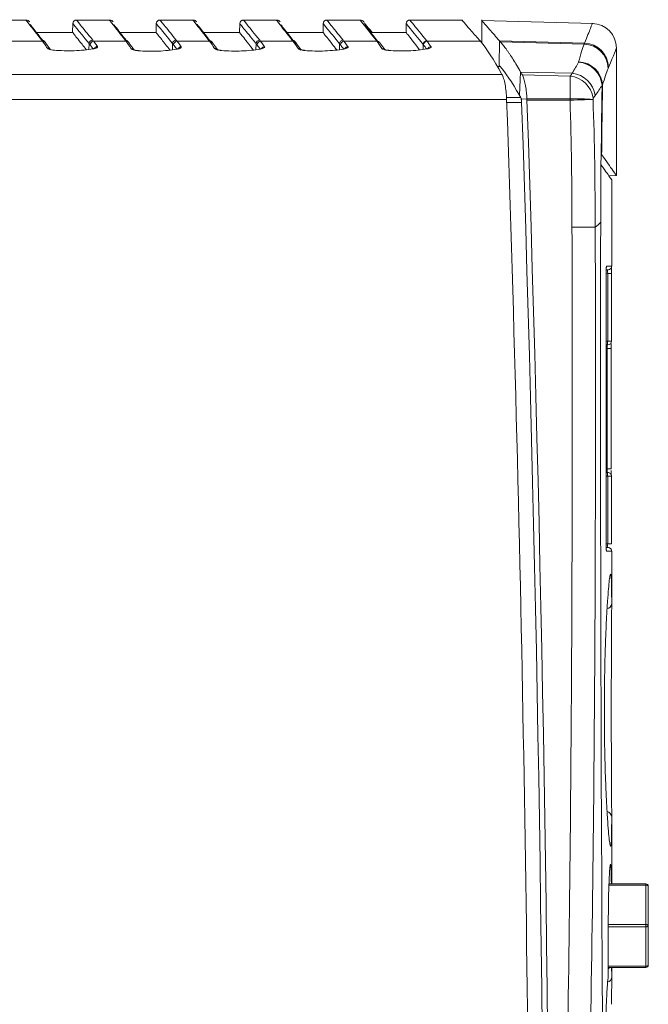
# Model space of a CAD drawing. Header units: millimetres. Extents: x 97 to 538, y 57 to 365.
# Tile 7 of 42: x 185 to 219, y 248 to 302. Entities that reach past the tile are written whole.
import ezdxf

# ---------------------------------------------------------------- set-up
doc = ezdxf.new("R2010")
doc.units = ezdxf.units.MM

msp = doc.modelspace()

# ---------------------------------------------------------------- linework, layer by layer
at = {"color": 7, "linetype": 'Continuous', "lineweight": 15}
for p, q in [((185.098, 301.651), (183.3, 301.651)), ((189.669, 301.651), (187.869, 301.651)), ((194.241, 301.651), (192.437, 301.651)), ((198.807, 301.651), (197.006, 301.651)), ((203.395, 301.651), (201.569, 301.651)), ((208.988, 301.651), (206.112, 301.651)), ((210.052, 301.654), (210.052, 300.381)), ((187.669, 301.455), (187.66, 300.972)), ((192.237, 301.455), (192.229, 300.972)), ((196.806, 301.455), (196.797, 300.972)), ((201.369, 301.455), (201.361, 300.972)), ((205.912, 301.455), (205.904, 300.972)), ((216.143, 301.46), (210.052, 301.619)), ((187.66, 300.972), (185.678, 300.972)), ((192.229, 300.972), (190.25, 300.972)), ((196.797, 300.972), (194.821, 300.972)), ((201.361, 300.972), (199.387, 300.972)), ((205.904, 300.972), (203.975, 300.972)), ((184.242, 300.487), (186.012, 300.487)), ((186.17, 300.413), (186.176, 300.405)), ((188.559, 300.362), (188.553, 300.047)), ((188.812, 300.487), (190.584, 300.487)), ((190.741, 300.413), (190.748, 300.404)), ((193.129, 300.359), (193.123, 300.025)), ((193.381, 300.487), (195.155, 300.487)), ((195.319, 300.404), (195.313, 300.413)), ((197.7, 300.357), (197.694, 300.035)), ((197.949, 300.487), (199.721, 300.487)), ((199.885, 300.405), (199.879, 300.413)), ((202.265, 300.354), (202.26, 300.036)), ((202.512, 300.487), (204.309, 300.487)), ((204.471, 300.407), (204.466, 300.413)), ((206.842, 300.312), (206.837, 300.045)), ((207.055, 300.487), (209.974, 300.487)), ((211.028, 300.507), (211.009, 299.162)), ((215.674, 300.387), (211.028, 300.507)), ((215.654, 300.336), (211.073, 300.454)), ((217.421, 293.138), (217.421, 300.111)), ((211.055, 299.111), (210.9, 299.108)), ((211.156, 298.68), (171.845, 298.68)), ((212.178, 298.807), (212.107, 297.547)), ((214.993, 298.739), (212.178, 298.807)), ((212.27, 298.646), (214.893, 298.582)), ((212.52, 297.335), (212.218, 297.325)), ((214.881, 297.332), (212.52, 297.335)), ((171.842, 297.299), (211.411, 297.299)), ((212.23, 297.145), (212.226, 297.255)), ((214.881, 297.265), (212.522, 297.266)), ((217.003, 293.131), (217.421, 293.138)), ((217.159, 288.192), (217.159, 292.91)), ((216.557, 290.585), (216.557, 290.615)), ((216.855, 272.992), (216.855, 287.793)), ((216.855, 272.992), (216.855, 287.793)), ((216.855, 287.793), (216.855, 287.793)), ((216.941, 287.792), (216.856, 287.795)), ((216.941, 287.792), (217.148, 287.792)), ((216.941, 284.082), (216.941, 287.792)), ((217.148, 287.792), (217.148, 284.082)), ((216.855, 284.085), (216.941, 284.082)), ((216.941, 283.882), (216.855, 283.885)), ((216.855, 283.884), (216.924, 283.882)), ((216.941, 284.082), (217.148, 284.082)), ((216.917, 283.682), (216.855, 283.685)), ((216.917, 283.682), (217.124, 283.682)), ((216.917, 277.102), (216.917, 283.682)), ((217.124, 283.682), (217.124, 277.102)), ((216.855, 277.1), (216.917, 277.102)), ((216.855, 276.9), (216.941, 276.903)), ((216.924, 276.903), (216.855, 276.9)), ((216.917, 277.102), (217.124, 277.102)), ((216.941, 276.703), (216.855, 276.7)), ((216.941, 272.992), (216.941, 276.703)), ((217.148, 276.703), (216.941, 276.703)), ((217.148, 276.703), (217.148, 272.992)), ((216.855, 272.992), (216.855, 272.992)), ((216.856, 272.989), (216.941, 272.992)), ((217.148, 272.992), (216.941, 272.992)), ((216.957, 272.793), (216.945, 272.793)), ((217.159, 269.728), (217.159, 272.593)), ((217.159, 254.395), (217.159, 258.059)), ((219.037, 254.331), (217.008, 254.331)), ((217.011, 254.395), (219.037, 254.395)), ((219.037, 254.395), (219.037, 254.331)), ((219.037, 252.172), (219.037, 254.331)), ((219.164, 254.268), (219.164, 252.109)), ((216.973, 252.172), (219.037, 252.172)), ((216.973, 249.597), (216.973, 252.137)), ((216.973, 249.597), (216.973, 252.137)), ((216.973, 252.137), (216.973, 252.137)), ((219.037, 252.172), (219.037, 252.045)), ((219.164, 252.109), (219.164, 249.95)), ((219.037, 252.045), (216.973, 252.045)), ((219.037, 249.886), (219.037, 252.045)), ((216.973, 249.886), (219.037, 249.886)), ((219.037, 249.823), (216.973, 249.823)), ((216.973, 249.597), (216.973, 249.597)), ((217.159, 249.274), (217.159, 249.823)), ((219.037, 249.886), (219.037, 249.823))]:
    msp.add_line(p, q, dxfattribs=at)
at = {"color": 7, "linetype": 'Continuous', "lineweight": 15, "flags": 128}
for points in [[(188.78, 300.072), (188.756, 300.077), (188.748, 300.076)], [(193.37, 300.054), (193.346, 300.058), (193.335, 300.057)], [(195.595, 300.012), (195.596, 300.011), (195.571, 300.041), (195.541, 300.064), (195.507, 300.081), (195.469, 300.091), (195.43, 300.094)], [(197.898, 300.066), (197.908, 300.067), (197.933, 300.063)], [(200.161, 300.012), (200.162, 300.012), (200.137, 300.041), (200.107, 300.064), (200.073, 300.081), (200.035, 300.091), (199.996, 300.094)], [(202.496, 300.063), (202.472, 300.067), (202.462, 300.066)], [(204.485, 300.38), (204.468, 300.41), (204.463, 300.417)], [(207.016, 300.071), (207.025, 300.072), (207.049, 300.068)], [(186.641, 300.001), (186.655, 300.007), (186.66, 300.007)], [(204.955, 299.995), (204.951, 299.995), (204.937, 299.989)], [(211.405, 297.412), (211.444, 297.413), (212.179, 297.421)], [(212.23, 297.145), (211.444, 297.136), (211.415, 297.136)], [(216.14, 297.305), (216.065, 297.303), (215.959, 297.3), (215.826, 297.295), (215.668, 297.29), (215.491, 297.285), (215.297, 297.279), (215.092, 297.272), (214.881, 297.265)], [(216.878, 288.192), (216.874, 288.152), (216.865, 288.121)], [(216.878, 272.593), (216.874, 272.633), (216.865, 272.663)], [(219.164, 254.268), (219.161, 254.28), (219.154, 254.292), (219.143, 254.303), (219.127, 254.313), (219.107, 254.321), (219.086, 254.326), (219.062, 254.33), (219.037, 254.331)], [(219.037, 252.172), (219.062, 252.171), (219.086, 252.167), (219.107, 252.162), (219.127, 252.154), (219.143, 252.144), (219.154, 252.133), (219.161, 252.121), (219.164, 252.109)], [(219.037, 252.045), (219.062, 252.047), (219.086, 252.05), (219.107, 252.056), (219.127, 252.064), (219.143, 252.074), (219.154, 252.085), (219.161, 252.096), (219.164, 252.109)], [(219.037, 249.886), (219.062, 249.888), (219.086, 249.891), (219.107, 249.897), (219.127, 249.905), (219.143, 249.915), (219.154, 249.926), (219.161, 249.937), (219.164, 249.95)], [(216.978, 249.762), (217.032, 249.803), (217.052, 249.823)]]:
    msp.add_lwpolyline(points, dxfattribs=at)
at = {"color": 7, "linetype": 'Continuous', "lineweight": 15}
for centre, radius, start, end in [((187.869, 301.451), 0.2, 90.0001, 179), ((192.437, 301.451), 0.2, 90, 179), ((197.006, 301.451), 0.2, 90, 179), ((201.569, 301.451), 0.2, 90, 179), ((203.395, 301.451), 0.2, 65.8415, 90), ((206.112, 301.451), 0.2, 90, 179), ((216.071, 300.111), 1.35, 0, 88.5), ((188.762, 300.352), 0.203, 91.4604, 177.2561), ((193.332, 300.349), 0.203, 91.467, 177.2516), ((197.903, 300.347), 0.203, 91.465, 177.2503), ((185.972, 300.352), 0.193, 34.9127, 91.6525), ((186.018, 300.294), 0.193, 38.2032, 91.703), ((186.285, 299.921), 0.19, 33.3901, 92.742), ((188.818, 300.283), 0.204, 91.5546, 177.1488), ((189.03, 299.997), 0.206, 92.1949, 149.3377), ((190.545, 300.35), 0.193, 35.0707, 91.6512), ((190.589, 300.294), 0.193, 38.2154, 91.7023), ((190.874, 299.893), 0.191, 45.8731, 92.7254), ((193.386, 300.283), 0.204, 91.5546, 177.1488), ((193.611, 299.979), 0.207, 92.2338, 149.7446), ((195.119, 300.347), 0.193, 35.218, 91.6446), ((195.161, 300.293), 0.193, 38.2435, 91.6732), ((197.955, 300.283), 0.204, 91.5546, 177.1478), ((198.175, 299.987), 0.207, 92.2254, 149.8518), ((199.687, 300.346), 0.192, 359.5983, 91.776), ((199.727, 300.293), 0.193, 38.2589, 91.6703), ((202.468, 300.344), 0.203, 91.4661, 177.247), ((202.518, 300.283), 0.204, 91.5546, 177.1488), ((202.738, 299.987), 0.206, 92.2126, 149.3836), ((204.309, 300.301), 0.193, 38.3726, 91.6527), ((204.315, 300.293), 0.193, 38.3497, 91.6654), ((204.592, 299.903), 0.191, 45.7841, 92.6483), ((207.045, 300.302), 0.203, 91.5236, 177.1813), ((207.061, 300.283), 0.204, 91.5529, 177.1484), ((207.281, 299.986), 0.207, 92.2337, 148.5209), ((215.608, 298.98), 1.357, 1.1557, 88.0681), ((215.629, 299.031), 1.357, 1.1046, 88.0861), ((215.245, 297.952), 1.397, 5.4891, 85.9866), ((215.303, 298.009), 1.359, 3.1749, 87.9875), ((214.719, 297.139), 1.454, 9.4917, 83.1305), ((214.835, 297.306), 1.442, 8.7191, 83.724), ((215.291, 285.287), 12.052, 85.9574, 91.948), ((-1956.409, 222.915), 2169.096, 0.009283, 1.965216), ((214.734, 292.29), 2.496, 307.6546, 316.9099), ((216.959, 288.192), 0.2, 268, 0), ((218.377, 283.982), 1.44, 176.0204, 183.9796), ((216.948, 284.082), 0.2, 270.0199, 0), ((218.377, 276.803), 1.44, 176.02, 183.98), ((216.948, 276.703), 0.2, 0.0003, 91.9994), ((216.959, 272.593), 0.2, 0, 92), ((216.834, 269.755), 0.326, 283.0181, 355.3139), ((216.834, 258.032), 0.326, 4.6814, 76.9588), ((219.037, 254.268), 0.127, 0, 90), ((219.037, 249.95), 0.127, 270, 0), ((216.858, 249.306), 0.302, 285.5795, 353.9503)]:
    msp.add_arc(centre, radius, start, end, dxfattribs=at)
for points, knots in [([(185.966, 300.545), (185.68, 300.911), (185.462, 301.188), (185.171, 301.558), (185.098, 301.651), (185.098, 301.651)], [0, 0, 0, 0, 0.5, 0.5, 1, 1, 1, 1]), ([(185.31, 301.55), (185.296, 301.564), (185.275, 301.586), (185.161, 301.672), (185.107, 301.648), (185.102, 301.646)], [0, 0, 0, 0, 0.664131, 0.974206, 1, 1, 1, 1]), ([(187.869, 301.651), (187.869, 301.651), (187.944, 301.559), (188.242, 301.192), (188.464, 300.918), (188.756, 300.555)], [0, 0, 0, 0, 0.5, 0.5, 1, 1, 1, 1]), ([(190.54, 300.543), (190.253, 300.909), (190.035, 301.187), (189.743, 301.558), (189.669, 301.651), (189.669, 301.651)], [0, 0, 0, 0, 0.5, 0.5, 1, 1, 1, 1]), ([(189.882, 301.549), (189.868, 301.563), (189.846, 301.584), (189.737, 301.671), (189.681, 301.647), (189.676, 301.645)], [0, 0, 0, 0, 0.660548, 0.969722, 1, 1, 1, 1]), ([(192.437, 301.651), (192.437, 301.651), (192.512, 301.559), (192.811, 301.191), (193.034, 300.916), (193.327, 300.553)], [0, 0, 0, 0, 0.5, 0.5, 1, 1, 1, 1]), ([(195.113, 300.54), (194.826, 300.908), (194.607, 301.186), (194.314, 301.558), (194.241, 301.651), (194.241, 301.651)], [0, 0, 0, 0, 0.5, 0.5, 1, 1, 1, 1]), ([(194.455, 301.547), (194.44, 301.561), (194.417, 301.582), (194.313, 301.67), (194.255, 301.647), (194.249, 301.644)], [0, 0, 0, 0, 0.65899, 0.964941, 1, 1, 1, 1]), ([(197.006, 301.651), (197.006, 301.651), (197.081, 301.559), (197.381, 301.19), (197.604, 300.914), (197.898, 300.55)], [0, 0, 0, 0, 0.5, 0.5, 1, 1, 1, 1]), ([(199.681, 300.538), (199.393, 300.906), (199.174, 301.185), (198.881, 301.558), (198.807, 301.651), (198.807, 301.651)], [0, 0, 0, 0, 0.5, 0.5, 1, 1, 1, 1]), ([(199.022, 301.546), (199.006, 301.56), (198.983, 301.581), (198.883, 301.669), (198.824, 301.646), (198.817, 301.644)], [0, 0, 0, 0, 0.657582, 0.960744, 1, 1, 1, 1]), ([(201.569, 301.651), (201.569, 301.651), (201.645, 301.559), (201.944, 301.189), (202.168, 300.913), (202.463, 300.548)], [0, 0, 0, 0, 0.5, 0.5, 1, 1, 1, 1]), ([(204.303, 300.494), (204.004, 300.877), (203.776, 301.166), (203.472, 301.554), (203.395, 301.651), (203.395, 301.651)], [0, 0, 0, 0, 0.5, 0.5, 1, 1, 1, 1]), ([(203.621, 301.523), (203.62, 301.523), (203.6, 301.552), (203.577, 301.564), (203.532, 301.634), (203.44, 301.639), (203.403, 301.641)], [0, 0, 0, 0, 0.0050454, 0.5738961, 0.831927, 1, 1, 1, 1]), ([(206.112, 301.651), (206.112, 301.651), (206.191, 301.555), (206.502, 301.171), (206.734, 300.884), (207.04, 300.506)], [0, 0, 0, 0, 0.5, 0.5, 1, 1, 1, 1]), ([(208.988, 301.625), (208.98, 301.633), (208.94, 301.679), (209.118, 301.474), (209.46, 301.08), (209.802, 300.685), (209.974, 300.487)], [0, 0, 0, 0, 0.078452, 0.444843, 0.721845, 1, 1, 1, 1]), ([(210.052, 301.619), (210.052, 301.619), (210.015, 301.668), (210.144, 301.51), (210.44, 301.178), (210.832, 300.731), (211.028, 300.507)], [0, 0, 0, 0, 0.000206, 0.333843, 0.666716, 1, 1, 1, 1]), ([(185.334, 301.409), (185.337, 301.405), (185.354, 301.384), (185.491, 301.21), (185.706, 300.936), (185.932, 300.648), (186.02, 300.536)], [0, 0, 0, 0, 0.085119, 0.409677, 0.771255, 1, 1, 1, 1]), ([(189.906, 301.408), (189.91, 301.404), (189.927, 301.382), (190.066, 301.206), (190.283, 300.93), (190.507, 300.644), (190.593, 300.534)], [0, 0, 0, 0, 0.086893, 0.415552, 0.774041, 1, 1, 1, 1]), ([(193.129, 300.359), (192.835, 300.721), (192.612, 300.996), (192.313, 301.363), (192.237, 301.455), (192.237, 301.455)], [0, 0, 0, 0, 0.5, 0.5, 1, 1, 1, 1]), ([(194.479, 301.407), (194.483, 301.402), (194.501, 301.379), (194.643, 301.198), (194.862, 300.92), (195.082, 300.639), (195.167, 300.531)], [0, 0, 0, 0, 0.090005, 0.425748, 0.778999, 1, 1, 1, 1]), ([(197.663, 300.403), (197.54, 300.554), (197.28, 300.874), (197.017, 301.196), (196.839, 301.415), (196.817, 301.442), (196.806, 301.455)], [0, 0, 0, 0, 0.230162, 0.485593, 0.742795, 1, 1, 1, 1]), ([(199.046, 301.405), (199.05, 301.4), (199.069, 301.377), (199.214, 301.192), (199.434, 300.912), (199.651, 300.635), (199.735, 300.529)], [0, 0, 0, 0, 0.09264, 0.434726, 0.783357, 1, 1, 1, 1]), ([(202.265, 300.354), (201.97, 300.718), (201.745, 300.994), (201.445, 301.362), (201.369, 301.455), (201.369, 301.455)], [0, 0, 0, 0, 0.5, 0.5, 1, 1, 1, 1]), ([(203.859, 301.202), (203.807, 301.265), (203.7, 301.39), (203.65, 301.451), (203.626, 301.482)], [0, 0, 0, 0, 0.494763, 1, 1, 1, 1]), ([(203.651, 301.383), (203.658, 301.374), (203.688, 301.337), (203.889, 301.081), (204.2, 300.684), (204.356, 300.485)], [0, 0, 0, 0, 0.137843, 0.568232, 1, 1, 1, 1]), ([(204.049, 300.972), (203.996, 301.038), (203.922, 301.129), (203.873, 301.186), (203.859, 301.202)], [0, 0, 0, 0, 0.720085, 1, 1, 1, 1]), ([(206.842, 300.312), (206.536, 300.69), (206.303, 300.976), (205.991, 301.359), (205.912, 301.455), (205.912, 301.455)], [0, 0, 0, 0, 0.5, 0.5, 1, 1, 1, 1]), ([(215.674, 300.387), (215.817, 300.743), (215.925, 301.012), (216.07, 301.371), (216.107, 301.461), (216.107, 301.461)], [0, 0, 0, 0, 0.5, 0.5, 1, 1, 1, 1]), ([(187.66, 300.972), (187.671, 300.957), (187.694, 300.929), (187.879, 300.694), (188.111, 300.4), (188.322, 300.132), (188.401, 300.03)], [0, 0, 0, 0, 0.284448, 0.568896, 0.836911, 1, 1, 1, 1]), ([(192.229, 300.972), (192.245, 300.951), (192.277, 300.911), (192.508, 300.618), (192.823, 300.218), (192.987, 300.009)], [0, 0, 0, 0, 0.323953, 0.647905, 1, 1, 1, 1]), ([(196.797, 300.972), (196.808, 300.958), (196.829, 300.931), (197.008, 300.705), (197.241, 300.409), (197.462, 300.128), (197.548, 300.018)], [0, 0, 0, 0, 0.275124, 0.550247, 0.825349, 1, 1, 1, 1]), ([(201.361, 300.972), (201.371, 300.958), (201.392, 300.932), (201.57, 300.706), (201.803, 300.411), (202.025, 300.128), (202.111, 300.018)], [0, 0, 0, 0, 0.27351, 0.547898, 0.824947, 1, 1, 1, 1]), ([(205.904, 300.972), (205.934, 300.933), (205.988, 300.865), (206.283, 300.491), (206.548, 300.153), (206.649, 300.025)], [0, 0, 0, 0, 0.453752, 0.79237, 1, 1, 1, 1]), ([(186.276, 300.111), (186.248, 300.154), (186.221, 300.195), (186.194, 300.234), (186.167, 300.274), (186.141, 300.312), (186.115, 300.348), (186.08, 300.397), (186.046, 300.443), (186.012, 300.487)], [0, 0, 0, 0, 0.000542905, 0.000542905, 0.000542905, 0.001085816, 0.001085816, 0.001085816, 0.001823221, 0.001823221, 0.001823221, 0.001823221]), ([(186.17, 300.413), (186.159, 300.427), (186.144, 300.447), (186.128, 300.466), (186.123, 300.471)], [0, 0, 0, 0, 0.699987, 1, 1, 1, 1]), ([(186.444, 300.023), (186.422, 300.057), (186.326, 300.206), (186.239, 300.316), (186.171, 300.402)], [0, 0, 0, 0, 0.227126, 1, 1, 1, 1]), ([(186.641, 300.001), (186.545, 300.01), (186.46, 300.025), (186.333, 300.064), (186.291, 300.087), (186.276, 300.111)], [0, 0, 0, 0, 0.5, 0.5, 1, 1, 1, 1]), ([(188.78, 300.072), (188.624, 300.047), (188.458, 300.026), (188.112, 299.993), (187.928, 299.981), (187.377, 299.962), (186.997, 299.971), (186.641, 300.001)], [0, 0, 0, 0, 0.25, 0.25, 0.5, 0.5, 1, 1, 1, 1]), ([(188.614, 300.293), (188.595, 300.316), (188.577, 300.339), (188.559, 300.362), (188.559, 300.362), (188.559, 300.362), (188.559, 300.362)], [0, 0, 0, 0, 0.0003973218, 0.0003973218, 0.0003973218, 0.0003973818, 0.0003973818, 0.0003973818, 0.0003973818]), ([(188.775, 300.081), (188.767, 300.093), (188.735, 300.138), (188.681, 300.21), (188.636, 300.266), (188.614, 300.293)], [0, 0, 0, 0, 0.142619, 0.581199, 1, 1, 1, 1]), ([(188.885, 300.111), (188.886, 300.112), (188.889, 300.113), (188.872, 300.105), (188.831, 300.092), (188.778, 300.082), (188.748, 300.076)], [0, 0, 0, 0, 0.057167, 0.286441, 0.600707, 1, 1, 1, 1]), ([(189.022, 300.204), (189.039, 300.179), (189.025, 300.154), (188.94, 300.108), (188.87, 300.087), (188.78, 300.072)], [0, 0, 0, 0, 0.5, 0.5, 1, 1, 1, 1]), ([(188.812, 300.487), (188.834, 300.46), (188.856, 300.432), (188.878, 300.403), (188.901, 300.372), (188.925, 300.34), (188.949, 300.307), (188.973, 300.274), (188.997, 300.239), (189.022, 300.204)], [0, 0, 0, 0, 0.00045911, 0.00045911, 0.00045911, 0.000939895, 0.000939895, 0.000939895, 0.001420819, 0.001420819, 0.001420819, 0.001420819]), ([(190.741, 300.413), (190.731, 300.426), (190.716, 300.445), (190.701, 300.464), (190.697, 300.469)], [0, 0, 0, 0, 0.699993, 1, 1, 1, 1]), ([(191.034, 299.995), (191.011, 300.032), (190.908, 300.192), (190.815, 300.31), (190.743, 300.401)], [0, 0, 0, 0, 0.22632, 1, 1, 1, 1]), ([(191.238, 299.972), (191.14, 299.98), (191.053, 299.996), (190.924, 300.035), (190.881, 300.059), (190.865, 300.083)], [0, 0, 0, 0, 0.5, 0.5, 1, 1, 1, 1]), ([(191.256, 299.979), (191.235, 299.981), (191.168, 299.986), (191.083, 300.002), (191.023, 300.019), (191.002, 300.031), (191.005, 300.029), (191.005, 300.028)], [0, 0, 0, 0, 0.157797, 0.490106, 0.765772, 0.968148, 1, 1, 1, 1]), ([(193.37, 300.054), (193.216, 300.028), (193.052, 300.006), (192.708, 299.97), (192.525, 299.957), (191.976, 299.935), (191.596, 299.943), (191.238, 299.972)], [0, 0, 0, 0, 0.25, 0.25, 0.5, 0.5, 1, 1, 1, 1]), ([(193.183, 300.293), (193.165, 300.316), (193.147, 300.338), (193.129, 300.359), (193.129, 300.359), (193.129, 300.359), (193.129, 300.359)], [0, 0, 0, 0, 0.0003825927, 0.0003825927, 0.0003825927, 0.0003826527, 0.0003826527, 0.0003826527, 0.0003826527]), ([(193.358, 300.062), (193.348, 300.076), (193.311, 300.128), (193.253, 300.206), (193.206, 300.265), (193.183, 300.293)], [0, 0, 0, 0, 0.166323, 0.598787, 1, 1, 1, 1]), ([(193.465, 300.091), (193.466, 300.092), (193.468, 300.093), (193.45, 300.084), (193.411, 300.072), (193.36, 300.062), (193.335, 300.058)], [0, 0, 0, 0, 0.080528, 0.312893, 0.648675, 1, 1, 1, 1]), ([(193.603, 300.185), (193.62, 300.161), (193.606, 300.136), (193.525, 300.09), (193.458, 300.069), (193.37, 300.054)], [0, 0, 0, 0, 0.5, 0.5, 1, 1, 1, 1]), ([(193.381, 300.487), (193.403, 300.459), (193.426, 300.43), (193.449, 300.399), (193.474, 300.367), (193.499, 300.332), (193.525, 300.297), (193.551, 300.261), (193.577, 300.224), (193.603, 300.185)], [0, 0, 0, 0, 0.000476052, 0.000476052, 0.000476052, 0.00098919, 0.00098919, 0.00098919, 0.001502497, 0.001502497, 0.001502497, 0.001502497]), ([(195.313, 300.413), (195.303, 300.426), (195.289, 300.444), (195.274, 300.461), (195.27, 300.467)], [0, 0, 0, 0, 0.699989, 1, 1, 1, 1]), ([(195.599, 300.006), (195.576, 300.041), (195.476, 300.197), (195.385, 300.312), (195.314, 300.401)], [0, 0, 0, 0, 0.226134, 1, 1, 1, 1]), ([(195.801, 299.983), (195.703, 299.991), (195.617, 300.006), (195.488, 300.045), (195.446, 300.069), (195.43, 300.094)], [0, 0, 0, 0, 0.5, 0.5, 1, 1, 1, 1]), ([(195.819, 299.99), (195.797, 299.992), (195.731, 299.997), (195.647, 300.013), (195.587, 300.03), (195.566, 300.042), (195.57, 300.039), (195.57, 300.039)], [0, 0, 0, 0, 0.157596, 0.490754, 0.766681, 0.969038, 1, 1, 1, 1]), ([(197.933, 300.063), (197.778, 300.037), (197.614, 300.015), (197.27, 299.98), (197.087, 299.967), (196.538, 299.946), (196.158, 299.954), (195.801, 299.983)], [0, 0, 0, 0, 0.25, 0.25, 0.5, 0.5, 1, 1, 1, 1]), ([(197.7, 300.357), (197.7, 300.357), (197.687, 300.383), (197.675, 300.393), (197.663, 300.403)], [0, 0, 0, 0, 0.00019, 1, 1, 1, 1]), ([(197.752, 300.293), (197.734, 300.315), (197.717, 300.336), (197.7, 300.357), (197.7, 300.357), (197.7, 300.357), (197.7, 300.357)], [0, 0, 0, 0, 0.0003678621, 0.0003678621, 0.0003678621, 0.0003679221, 0.0003679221, 0.0003679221, 0.0003679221]), ([(197.92, 300.071), (197.911, 300.084), (197.876, 300.133), (197.82, 300.208), (197.774, 300.266), (197.752, 300.293)], [0, 0, 0, 0, 0.157972, 0.595869, 1, 1, 1, 1]), ([(198.029, 300.1), (198.03, 300.101), (198.033, 300.102), (198.015, 300.094), (197.976, 300.081), (197.925, 300.071), (197.898, 300.066)], [0, 0, 0, 0, 0.066193, 0.300197, 0.627654, 1, 1, 1, 1]), ([(198.167, 300.193), (198.183, 300.169), (198.17, 300.144), (198.088, 300.098), (198.02, 300.077), (197.933, 300.063)], [0, 0, 0, 0, 0.5, 0.5, 1, 1, 1, 1]), ([(197.949, 300.487), (197.971, 300.46), (197.993, 300.431), (198.016, 300.402), (198.04, 300.37), (198.065, 300.336), (198.09, 300.302), (198.115, 300.267), (198.141, 300.231), (198.167, 300.193)], [0, 0, 0, 0, 0.000463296, 0.000463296, 0.000463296, 0.000965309, 0.000965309, 0.000965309, 0.001467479, 0.001467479, 0.001467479, 0.001467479]), ([(199.879, 300.413), (199.869, 300.425), (199.856, 300.442), (199.842, 300.459), (199.838, 300.464)], [0, 0, 0, 0, 0.699992, 1, 1, 1, 1]), ([(200.165, 300.006), (200.142, 300.041), (200.042, 300.197), (199.951, 300.312), (199.88, 300.401)], [0, 0, 0, 0, 0.22579, 1, 1, 1, 1]), ([(200.366, 299.983), (200.269, 299.991), (200.182, 300.007), (200.054, 300.046), (200.012, 300.069), (199.996, 300.094)], [0, 0, 0, 0, 0.5, 0.5, 1, 1, 1, 1]), ([(200.384, 299.99), (200.362, 299.992), (200.297, 299.997), (200.212, 300.013), (200.153, 300.03), (200.132, 300.042), (200.136, 300.039), (200.136, 300.039)], [0, 0, 0, 0, 0.1577364, 0.4908727, 0.7667873, 0.969131, 1, 1, 1, 1]), ([(202.496, 300.063), (202.342, 300.037), (202.178, 300.015), (201.834, 299.98), (201.651, 299.968), (201.103, 299.946), (200.723, 299.954), (200.366, 299.983)], [0, 0, 0, 0, 0.25, 0.25, 0.5, 0.5, 1, 1, 1, 1]), ([(202.315, 300.293), (202.298, 300.314), (202.281, 300.334), (202.265, 300.354), (202.265, 300.354), (202.265, 300.354), (202.265, 300.354)], [0, 0, 0, 0, 0.0003531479, 0.0003531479, 0.0003531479, 0.0003532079, 0.0003532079, 0.0003532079, 0.0003532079]), ([(202.483, 300.071), (202.474, 300.084), (202.439, 300.134), (202.383, 300.208), (202.337, 300.266), (202.315, 300.293)], [0, 0, 0, 0, 0.15899, 0.59889, 1, 1, 1, 1]), ([(202.593, 300.1), (202.593, 300.101), (202.596, 300.102), (202.579, 300.094), (202.54, 300.081), (202.489, 300.072), (202.462, 300.067)], [0, 0, 0, 0, 0.064513, 0.29833, 0.625161, 1, 1, 1, 1]), ([(202.73, 300.193), (202.746, 300.169), (202.733, 300.144), (202.651, 300.098), (202.584, 300.078), (202.496, 300.063)], [0, 0, 0, 0, 0.5, 0.5, 1, 1, 1, 1]), ([(202.512, 300.487), (202.534, 300.46), (202.556, 300.432), (202.578, 300.402), (202.603, 300.37), (202.628, 300.337), (202.653, 300.302), (202.678, 300.267), (202.704, 300.231), (202.73, 300.193)], [0, 0, 0, 0, 0.000459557, 0.000459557, 0.000459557, 0.000963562, 0.000963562, 0.000963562, 0.001467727, 0.001467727, 0.001467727, 0.001467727]), ([(204.466, 300.413), (204.465, 300.415), (204.463, 300.417), (204.461, 300.42), (204.46, 300.421)], [0, 0, 0, 0, 0.699922, 1, 1, 1, 1]), ([(204.752, 300.007), (204.73, 300.041), (204.63, 300.197), (204.538, 300.313), (204.467, 300.404)], [0, 0, 0, 0, 0.21984, 1, 1, 1, 1]), ([(204.937, 299.989), (204.844, 299.997), (204.762, 300.012), (204.639, 300.049), (204.599, 300.071), (204.584, 300.094)], [0, 0, 0, 0, 0.5, 0.5, 1, 1, 1, 1]), ([(204.955, 299.996), (204.935, 299.998), (204.873, 300.002), (204.793, 300.018), (204.737, 300.033), (204.718, 300.044), (204.721, 300.042), (204.722, 300.041)], [0, 0, 0, 0, 0.159299, 0.492383, 0.768608, 0.970959, 1, 1, 1, 1]), ([(207.049, 300.068), (206.895, 300.042), (206.733, 300.02), (206.394, 299.986), (206.213, 299.974), (205.849, 299.959), (205.666, 299.958), (205.298, 299.965), (205.114, 299.975), (204.937, 299.989)], [0, 0, 0, 0, 0.25, 0.25, 0.5, 0.5, 0.75, 0.75, 1, 1, 1, 1]), ([(206.858, 300.293), (206.852, 300.3), (206.847, 300.306), (206.842, 300.312), (206.842, 300.312), (206.842, 300.312), (206.842, 300.312)], [0, 0, 0, 0, 0.0001100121, 0.0001100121, 0.0001100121, 0.0001100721, 0.0001100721, 0.0001100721, 0.0001100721]), ([(207.022, 300.077), (207.005, 300.099), (206.969, 300.151), (206.914, 300.222), (206.877, 300.27), (206.858, 300.293)], [0, 0, 0, 0, 0.285018, 0.642509, 1, 1, 1, 1]), ([(207.138, 300.103), (207.139, 300.103), (207.141, 300.105), (207.128, 300.098), (207.091, 300.086), (207.048, 300.076), (207.017, 300.071), (207.016, 300.071)], [0, 0, 0, 0, 0.037894, 0.267456, 0.582063, 0.99392, 1, 1, 1, 1]), ([(207.273, 300.192), (207.289, 300.169), (207.276, 300.145), (207.198, 300.101), (207.133, 300.082), (207.049, 300.068)], [0, 0, 0, 0, 0.5, 0.5, 1, 1, 1, 1]), ([(207.055, 300.487), (207.074, 300.463), (207.093, 300.439), (207.112, 300.414), (207.132, 300.389), (207.151, 300.363), (207.171, 300.336), (207.204, 300.291), (207.238, 300.243), (207.273, 300.192)], [0, 0, 0, 0, 0.000398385, 0.000398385, 0.000398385, 0.000796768, 0.000796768, 0.000796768, 0.001471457, 0.001471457, 0.001471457, 0.001471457]), ([(211.073, 300.454), (211.099, 300.424), (211.151, 300.364), (211.232, 300.263), (211.316, 300.155), (211.402, 300.038), (211.491, 299.912), (211.612, 299.734), (211.771, 299.491), (211.969, 299.169), (212.109, 298.928), (212.178, 298.807)], [0, 0, 0, 0, 0.083314, 0.166629, 0.249945, 0.333265, 0.416588, 0.499916, 0.666608, 0.833305, 1, 1, 1, 1]), ([(215.654, 300.336), (215.654, 300.336), (215.654, 300.336), (215.654, 300.336), (215.655, 300.341), (215.657, 300.345), (215.659, 300.35), (215.661, 300.354), (215.663, 300.359), (215.664, 300.363), (215.668, 300.371), (215.671, 300.379), (215.674, 300.387), (215.674, 300.387), (215.674, 300.387), (215.674, 300.387)], [-0.00000006, -0.00000006, -0.00000006, -0.00000006, 0, 0, 0, 0.0000784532, 0.0000784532, 0.0000784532, 0.0001569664, 0.0001569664, 0.0001569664, 0.0002993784, 0.0002993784, 0.0002993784, 0.0002994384, 0.0002994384, 0.0002994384, 0.0002994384]), ([(216.985, 299.057), (216.982, 299.049), (216.979, 299.041), (216.976, 299.033), (216.974, 299.029), (216.972, 299.025), (216.97, 299.02), (216.969, 299.016), (216.967, 299.012), (216.965, 299.007)], [0, 0, 0, 0, 0.0001409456, 0.0001409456, 0.0001409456, 0.0002186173, 0.0002186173, 0.0002186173, 0.0002962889, 0.0002962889, 0.0002962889, 0.0002962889]), ([(211.156, 298.68), (211.188, 298.623), (211.218, 298.548), (211.275, 298.363), (211.301, 298.254), (211.347, 298.012), (211.366, 297.877), (211.396, 297.597), (211.406, 297.449), (211.411, 297.299)], [0, 0, 0, 0, 0.25, 0.25, 0.5, 0.5, 0.75, 0.75, 1, 1, 1, 1]), ([(212.52, 297.335), (212.518, 297.37), (212.514, 297.44), (212.507, 297.544), (212.498, 297.648), (212.485, 297.782), (212.464, 297.945), (212.433, 298.125), (212.397, 298.291), (212.358, 298.432), (212.316, 298.555), (212.285, 298.614), (212.27, 298.646)], [0, 0, 0, 0, 0.061499, 0.123557, 0.186242, 0.249617, 0.370587, 0.4994, 0.621969, 0.749338, 0.868794, 1, 1, 1, 1]), ([(214.881, 297.332), (214.881, 297.599), (214.882, 297.864), (214.885, 298.193), (214.886, 298.293), (214.89, 298.46), (214.892, 298.531), (214.893, 298.582)], [0, 0, 0, 0, 0.5, 0.5, 0.75, 0.75, 1, 1, 1, 1]), ([(214.893, 298.582), (214.893, 298.582), (214.893, 298.582), (214.893, 298.582), (214.909, 298.606), (214.924, 298.63), (214.939, 298.654), (214.948, 298.668), (214.957, 298.682), (214.966, 298.697), (214.975, 298.711), (214.984, 298.725), (214.993, 298.739), (214.993, 298.739), (214.993, 298.739), (214.993, 298.739)], [-0.00000006, -0.00000006, -0.00000006, -0.00000006, 0, 0, 0, 0.0001945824, 0.0001945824, 0.0001945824, 0.0003126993, 0.0003126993, 0.0003126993, 0.0004307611, 0.0004307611, 0.0004307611, 0.0004308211, 0.0004308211, 0.0004308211, 0.0004308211]), ([(212.179, 297.421), (212.17, 297.437), (212.162, 297.452), (212.153, 297.468), (212.145, 297.481), (212.137, 297.494), (212.13, 297.508), (212.122, 297.521), (212.114, 297.534), (212.107, 297.547)], [0.0000915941, 0.0000915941, 0.0000915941, 0.0000915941, 0.0002150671, 0.0002150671, 0.0002150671, 0.0003226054, 0.0003226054, 0.0003226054, 0.0004301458, 0.0004301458, 0.0004301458, 0.0004301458]), ([(212.179, 297.421), (212.192, 297.398), (212.204, 297.36), (212.222, 297.264), (212.228, 297.204), (212.23, 297.145)], [0, 0, 0, 0, 0.5, 0.5, 1, 1, 1, 1]), ([(212.226, 297.255), (212.226, 297.257), (212.226, 297.258), (212.226, 297.259), (212.226, 297.261), (212.226, 297.262), (212.226, 297.263), (212.225, 297.269), (212.225, 297.274), (212.224, 297.279), (212.224, 297.289), (212.223, 297.298), (212.221, 297.306), (212.22, 297.313), (212.219, 297.319), (212.218, 297.325)], [0, 0, 0, 0, 0.00000403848, 0.00000403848, 0.00000403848, 0.00000808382, 0.00000808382, 0.00000808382, 0.00002422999, 0.00002422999, 0.00002422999, 0.00005364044, 0.00005364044, 0.00005364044, 0.00007543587, 0.00007543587, 0.00007543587, 0.00007543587]), ([(214.881, 297.265), (214.881, 297.265), (214.881, 297.266), (214.881, 297.266), (214.881, 297.277), (214.881, 297.288), (214.881, 297.299), (214.881, 297.304), (214.881, 297.31), (214.881, 297.316), (214.881, 297.321), (214.881, 297.327), (214.881, 297.332), (214.881, 297.332), (214.881, 297.332), (214.881, 297.332)], [-0.00000006, -0.00000006, -0.00000006, -0.00000006, 0, 0, 0, 0.00003325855, 0.00003325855, 0.00003325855, 0.00004998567, 0.00004998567, 0.00004998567, 0.00006654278, 0.00006654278, 0.00006654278, 0.00006660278, 0.00006660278, 0.00006660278, 0.00006660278]), ([(216.153, 297.379), (216.151, 297.375), (216.149, 297.371), (216.147, 297.365), (216.145, 297.359), (216.143, 297.351), (216.142, 297.343), (216.141, 297.335), (216.14, 297.327), (216.14, 297.318), (216.14, 297.315), (216.14, 297.312), (216.14, 297.309)], [0, 0, 0, 0, 0.00002860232, 0.00002860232, 0.00002860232, 0.00005738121, 0.00005738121, 0.00005738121, 0.0000836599, 0.0000836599, 0.0000836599, 0.00009280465, 0.00009280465, 0.00009280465, 0.00009280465]), ([(216.26, 297.525), (216.251, 297.512), (216.241, 297.498), (216.231, 297.485), (216.222, 297.472), (216.212, 297.459), (216.202, 297.445), (216.186, 297.423), (216.17, 297.401), (216.153, 297.379)], [0, 0, 0, 0, 0.0001192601, 0.0001192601, 0.0001192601, 0.0002385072, 0.0002385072, 0.0002385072, 0.0004349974, 0.0004349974, 0.0004349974, 0.0004349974]), ([(217.421, 293.138), (217.421, 293.138), (217.353, 293.235), (217.082, 293.62), (216.879, 293.908), (216.61, 294.291)], [0, 0, 0, 0, 0.5, 0.5, 1, 1, 1, 1]), ([(217.159, 292.91), (217.15, 292.923), (217.131, 292.95), (216.969, 293.179), (216.785, 293.439), (216.618, 293.676), (216.573, 293.741)], [0, 0, 0, 0, 0.29537, 0.591229, 0.888566, 1, 1, 1, 1]), ([(214.638, 240.442), (214.82, 248.752), (214.91, 257.064), (215.005, 273.687), (215.012, 281.999), (214.987, 290.311)], [0, 0, 0, 0, 0.5, 0.5, 1, 1, 1, 1]), ([(216.259, 290.314), (216.222, 290.314), (216.163, 290.314), (216.004, 290.313), (215.906, 290.313), (215.678, 290.313), (215.551, 290.313), (215.277, 290.312), (215.132, 290.312), (214.987, 290.311)], [0, 0, 0, 0, 0.25, 0.25, 0.5, 0.5, 0.75, 0.75, 1, 1, 1, 1]), ([(216.259, 290.314), (216.286, 281.997), (216.278, 273.679), (216.172, 257.046), (216.072, 248.729), (215.872, 240.414)], [0, 0, 0, 0, 0.5, 0.5, 1, 1, 1, 1]), ([(216.878, 288.192), (216.872, 288.192), (216.866, 288.149), (216.858, 288.002), (216.855, 287.899), (216.855, 287.793)], [0, 0, 0, 0, 0.5, 0.5, 1, 1, 1, 1]), ([(216.856, 287.793), (216.856, 287.808), (216.855, 287.87), (216.858, 287.976), (216.862, 288.076), (216.866, 288.123), (216.869, 288.14), (216.868, 288.138), (216.868, 288.137)], [0, 0, 0, 0, 0.0941069, 0.3826503, 0.6701193, 0.8709749, 0.983256, 1, 1, 1, 1]), ([(216.934, 287.992), (216.932, 287.992), (216.924, 287.992), (216.886, 287.992), (216.859, 287.992)], [0, 0, 0, 0, 0.2787152, 1, 1, 1, 1]), ([(216.945, 287.992), (216.942, 287.992), (216.94, 287.971), (216.938, 287.897), (216.939, 287.845), (216.941, 287.792)], [0, 0, 0, 0, 0.5, 0.5, 1, 1, 1, 1]), ([(217.148, 287.792), (217.148, 287.822), (217.148, 287.896), (217.148, 288.007), (217.149, 288.103), (217.15, 288.136), (217.15, 288.149)], [0, 0, 0, 0, 0.196018, 0.494269, 0.792822, 1, 1, 1, 1]), ([(216.924, 283.882), (216.921, 283.882), (216.918, 283.861), (216.915, 283.787), (216.915, 283.735), (216.917, 283.682)], [0, 0, 0, 0, 0.5, 0.5, 1, 1, 1, 1]), ([(216.924, 283.882), (216.925, 283.882), (216.926, 283.882), (216.927, 283.882), (216.929, 283.882), (216.931, 283.882), (216.933, 283.882), (216.936, 283.882), (216.938, 283.882), (216.941, 283.882)], [0, 0, 0, 0, 0.0001746, 0.0001746, 0.0001746, 0.000578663, 0.000578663, 0.000578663, 0.001136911, 0.001136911, 0.001136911, 0.001136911]), ([(217.124, 283.682), (217.124, 283.712), (217.124, 283.785), (217.125, 283.883), (217.126, 283.933), (217.126, 283.952)], [0, 0, 0, 0, 0.293925, 0.741911, 1, 1, 1, 1]), ([(216.917, 277.102), (216.915, 277.049), (216.915, 276.998), (216.918, 276.924), (216.921, 276.902), (216.924, 276.903)], [0, 0, 0, 0, 0.5, 0.5, 1, 1, 1, 1]), ([(216.941, 276.903), (216.938, 276.903), (216.936, 276.903), (216.933, 276.903), (216.931, 276.903), (216.929, 276.903), (216.927, 276.903), (216.926, 276.903), (216.925, 276.903), (216.924, 276.903)], [0, 0, 0, 0, 0.000558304, 0.000558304, 0.000558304, 0.000962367, 0.000962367, 0.000962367, 0.00113691, 0.00113691, 0.00113691, 0.00113691]), ([(217.127, 276.788), (217.126, 276.815), (217.125, 276.874), (217.124, 276.959), (217.124, 277.004)], [0, 0, 0, 0, 0.469921, 1, 1, 1, 1]), ([(216.868, 272.647), (216.868, 272.648), (216.868, 272.65), (216.865, 272.675), (216.861, 272.729), (216.857, 272.825), (216.855, 272.924), (216.856, 272.985), (216.856, 273)], [0, 0, 0, 0, 0.076725, 0.197688, 0.386635, 0.630608, 0.904879, 1, 1, 1, 1]), ([(216.855, 272.992), (216.855, 272.886), (216.858, 272.783), (216.866, 272.636), (216.872, 272.593), (216.878, 272.593)], [0, 0, 0, 0, 0.5, 0.5, 1, 1, 1, 1]), ([(216.859, 272.793), (216.886, 272.793), (216.924, 272.793), (216.932, 272.793), (216.934, 272.793)], [0, 0, 0, 0, 0.721238, 1, 1, 1, 1]), ([(216.941, 272.992), (216.939, 272.939), (216.938, 272.888), (216.94, 272.814), (216.942, 272.792), (216.945, 272.793)], [0, 0, 0, 0, 0.5, 0.5, 1, 1, 1, 1]), ([(217.087, 256.49), (217.081, 256.497), (217.065, 256.519), (217.028, 256.78), (216.98, 257.258), (216.93, 257.932), (216.88, 258.779), (216.834, 259.764), (216.797, 260.876), (216.77, 262.063), (216.757, 263.311), (216.757, 264.564), (216.772, 265.809), (216.799, 266.989), (216.837, 268.091), (216.883, 269.065), (216.933, 269.9), (216.983, 270.564), (217.031, 271.029), (217.066, 271.277), (217.082, 271.293), (217.086, 271.297)], [0, 0, 0, 0, 0.026031, 0.08279, 0.138028, 0.194858, 0.25014, 0.30703, 0.362194, 0.418966, 0.474004, 0.530645, 0.585673, 0.642304, 0.697358, 0.754007, 0.809189, 0.865962, 0.921272, 0.978181, 1, 1, 1, 1]), ([(217.086, 271.297), (217.093, 271.316), (217.112, 271.367), (217.134, 271.212), (217.15, 270.855), (217.158, 270.35), (217.159, 269.914), (217.159, 269.728)], [0, 0, 0, 0, 0.13713, 0.370127, 0.595988, 0.828374, 1, 1, 1, 1]), ([(217.159, 269.728), (217.159, 269.378), (217.157, 268.985), (217.154, 268.332), (217.153, 268.102), (217.15, 267.628), (217.149, 267.384), (217.146, 266.883), (217.144, 266.627), (217.142, 266.101), (217.141, 265.829), (217.138, 265.009), (217.137, 264.456), (217.137, 263.619), (217.137, 263.337), (217.138, 262.779), (217.139, 262.504), (217.141, 261.962), (217.142, 261.695), (217.144, 261.169), (217.146, 260.908), (217.15, 260.15), (217.153, 259.68), (217.156, 259.027), (217.157, 258.817), (217.159, 258.421), (217.159, 258.234), (217.159, 258.059)], [0, 0, 0, 0, 0.125, 0.125, 0.1875, 0.1875, 0.25, 0.25, 0.3125, 0.3125, 0.375, 0.375, 0.5, 0.5, 0.5625, 0.5625, 0.625, 0.625, 0.6875, 0.6875, 0.75, 0.75, 0.875, 0.875, 0.9375, 0.9375, 1, 1, 1, 1]), ([(217.159, 258.059), (217.159, 257.837), (217.158, 257.389), (217.149, 256.892), (217.132, 256.56), (217.111, 256.418), (217.093, 256.472), (217.087, 256.49)], [0, 0, 0, 0, 0.207745, 0.420502, 0.6471615, 0.8803728, 1, 1, 1, 1]), ([(217.034, 254.902), (217.041, 255.006), (217.053, 255.199), (217.063, 255.32), (217.075, 255.377), (217.072, 255.365), (217.072, 255.365)], [0, 0, 0, 0, 0.419613, 0.787086, 0.986393, 1, 1, 1, 1]), ([(217.035, 254.902), (217.037, 254.952), (217.051, 255.247), (217.078, 255.476), (217.108, 255.503), (217.131, 255.146), (217.139, 254.644), (217.143, 254.395)], [0, 0, 0, 0, 0.04868, 0.287466, 0.526522, 0.765609, 1, 1, 1, 1]), ([(216.973, 252.137), (216.975, 252.56), (216.979, 253.357), (217.005, 254.334), (217.026, 254.727), (217.035, 254.902)], [0, 0, 0, 0, 0.385581, 0.727392, 1, 1, 1, 1]), ([(216.962, 249.262), (216.965, 249.287), (216.968, 249.333), (216.972, 249.451), (216.973, 249.524), (216.973, 249.597)], [0, 0, 0, 0, 0.5, 0.5, 1, 1, 1, 1]), ([(217.156, 249.823), (217.157, 249.714), (217.159, 249.567), (217.159, 249.335), (217.159, 249.274)], [0, 0, 0, 0, 0.736252, 1, 1, 1, 1]), ([(216.831, 245.743), (216.831, 246.129), (216.834, 246.503), (216.844, 247.047), (216.848, 247.227), (216.858, 247.57), (216.864, 247.733), (216.876, 248.045), (216.883, 248.194), (216.897, 248.47), (216.905, 248.597), (216.928, 248.944), (216.945, 249.131), (216.962, 249.262)], [0, 0, 0, 0, 0.25, 0.25, 0.375, 0.375, 0.5, 0.5, 0.625, 0.625, 0.75, 0.75, 1, 1, 1, 1]), ([(217.159, 249.274), (217.159, 249.098), (217.159, 248.738), (217.157, 248.236), (217.157, 247.9), (217.157, 247.808)], [0, 0, 0, 0, 0.411697, 0.839761, 1, 1, 1, 1])]:
    msp.add_open_spline(points, degree=3, knots=knots, dxfattribs=at)
for points in [[(188.559, 300.362), (187.972, 301.084), (187.669, 301.455), (187.669, 301.455)], [(188.756, 300.555), (188.775, 300.533), (188.793, 300.51), (188.812, 300.487)], [(193.327, 300.553), (193.345, 300.531), (193.363, 300.509), (193.381, 300.487)], [(197.898, 300.55), (197.915, 300.529), (197.932, 300.508), (197.949, 300.487)], [(186.012, 300.487), (185.997, 300.506), (185.981, 300.526), (185.966, 300.545)], [(190.584, 300.487), (190.569, 300.506), (190.554, 300.524), (190.54, 300.543)], [(190.865, 300.083), (190.766, 300.239), (190.672, 300.373), (190.584, 300.487)], [(195.155, 300.487), (195.141, 300.505), (195.127, 300.523), (195.113, 300.54)], [(195.43, 300.094), (195.333, 300.245), (195.241, 300.376), (195.155, 300.487)], [(199.721, 300.487), (199.708, 300.504), (199.694, 300.521), (199.681, 300.538)], [(199.996, 300.094), (199.899, 300.245), (199.807, 300.376), (199.721, 300.487)], [(202.463, 300.548), (202.479, 300.528), (202.496, 300.507), (202.512, 300.487)], [(204.309, 300.487), (204.307, 300.489), (204.305, 300.492), (204.303, 300.494)], [(204.584, 300.094), (204.487, 300.245), (204.395, 300.376), (204.309, 300.487)], [(207.04, 300.506), (207.045, 300.499), (207.05, 300.493), (207.055, 300.487)], [(209.974, 300.487), (210.3, 300.109), (210.699, 299.504), (211.156, 298.68)], [(211.028, 300.507), (211.043, 300.49), (211.058, 300.472), (211.073, 300.454)], [(215.351, 299.367), (215.463, 299.782), (215.564, 300.106), (215.654, 300.336)], [(217.421, 300.111), (217.421, 300.111), (217.273, 299.758), (216.985, 299.057)], [(211.055, 299.111), (211.039, 299.128), (211.024, 299.145), (211.009, 299.162)], [(212.107, 297.547), (211.704, 298.251), (211.347, 298.777), (211.055, 299.111)], [(214.993, 298.739), (215.129, 298.957), (215.246, 299.159), (215.343, 299.345)], [(215.343, 299.345), (215.346, 299.353), (215.349, 299.36), (215.351, 299.367)], [(216.965, 299.007), (216.875, 298.787), (216.773, 298.48), (216.66, 298.084)], [(212.178, 298.807), (212.209, 298.755), (212.239, 298.701), (212.27, 298.646)], [(216.635, 298.086), (216.532, 297.915), (216.406, 297.728), (216.26, 297.525)], [(216.586, 294.314), (216.598, 295.578), (216.614, 296.837), (216.635, 298.086)], [(216.66, 298.084), (216.639, 296.828), (216.622, 295.562), (216.61, 294.291)], [(216.66, 298.084), (216.655, 298.085), (216.646, 298.085), (216.635, 298.086)], [(212.522, 297.266), (212.522, 297.289), (212.521, 297.312), (212.52, 297.335)], [(212.23, 297.145), (213.897, 247.93), (213.887, 198.657), (212.202, 149.445)], [(212.493, 149.289), (214.185, 198.597), (214.195, 247.957), (212.522, 297.266)], [(214.987, 290.311), (214.983, 292.63), (214.955, 294.948), (214.881, 297.265)], [(216.14, 297.309), (216.14, 297.308), (216.14, 297.307), (216.14, 297.305)], [(216.14, 297.305), (216.221, 294.976), (216.254, 292.645), (216.259, 290.314)], [(216.557, 290.615), (216.559, 291.853), (216.566, 293.089), (216.578, 294.32)], [(216.578, 294.32), (216.581, 294.318), (216.584, 294.316), (216.586, 294.314)], [(216.61, 294.291), (216.605, 294.299), (216.597, 294.306), (216.586, 294.314)], [(216.693, 241.37), (216.579, 257.738), (216.527, 274.167), (216.557, 290.585)], [(216.259, 290.314), (216.259, 290.314), (216.259, 290.314), (216.259, 290.314)], [(216.878, 288.192), (217.065, 288.192), (217.159, 288.192), (217.159, 288.192)], [(217.159, 272.593), (217.159, 272.593), (217.065, 272.593), (216.878, 272.593)]]:
    msp.add_open_spline(points, degree=3, dxfattribs=at)

doc.saveas('drawing.dxf')
